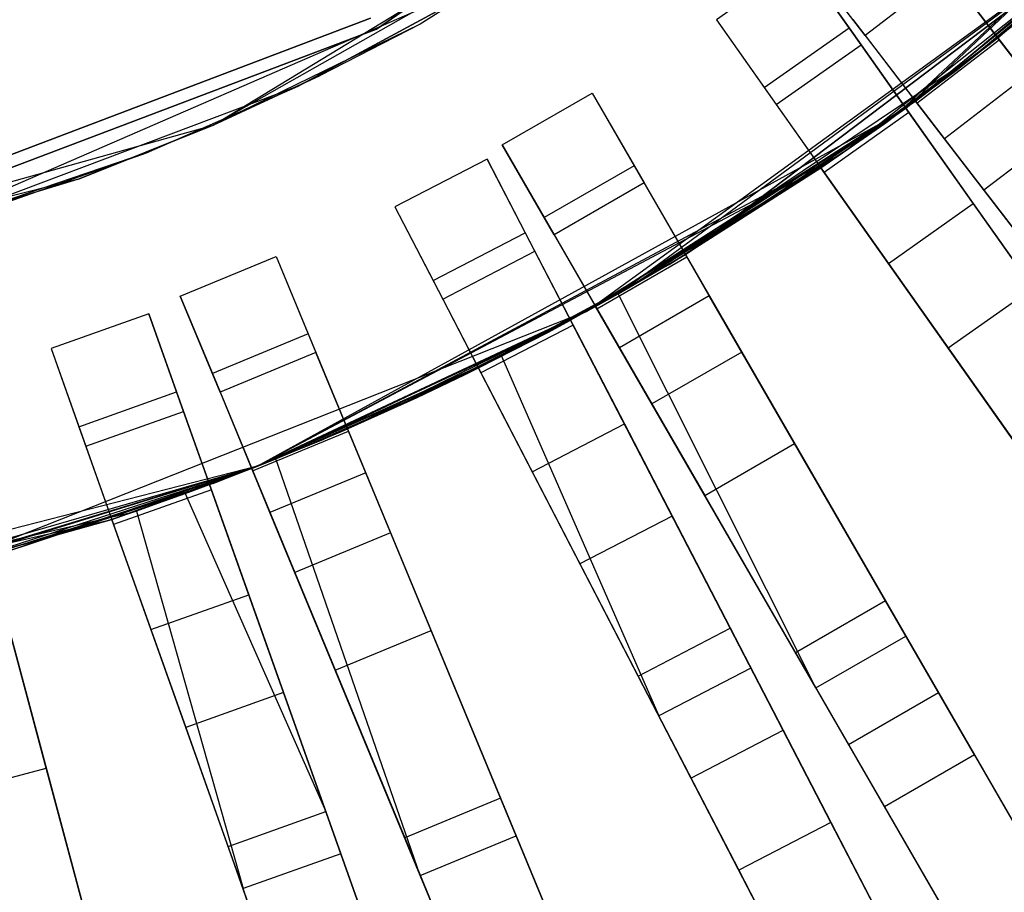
# Model space of a CAD drawing. Extents: x 0.2 to 26, y -12.8 to 12.8.
# Tile 31 of 97: x 15.1 to 17.5, y -7.5 to -5.4. Entities that reach past the tile are written whole.
import ezdxf

# ---------------------------------------------------------------- set-up
doc = ezdxf.new("R2010")
doc.units = 0
doc.header["$LTSCALE"] = 2.54
doc.layers.get('0').update_dxf_attribs({"color": 13, "linetype": 'CONTINUOUS'})

# ---------------------------------------------------------------- blocks, each defined once
blk = doc.blocks.new('PUKET-M-11161_B_STL')
at = {"color": 0}
for p, q in [((18.4805, -4.462, 1.6364), (17.2014, -5.6631, 1.6364)), ((18.4805, -4.462, 1.6364), (17.2014, -5.6631, 1.6364)), ((17.2251, -5.6458, 2.6163), (18.4805, -4.462, 1.6364)), ((17.2251, -5.6458, 2.6163), (18.4805, -4.462, 1.6364)), ((15.9502, -5.4557, 44.1003), (17.1727, -4.6119, 44.1003)), ((17.1727, -4.6119, 1.6003), (15.9502, -5.4557, 1.6003)), ((15.9502, -5.4557, 44.1003), (17.1727, -4.6119, 44.1003)), ((17.1727, -4.6119, 1.6003), (15.9502, -5.4557, 1.6003)), ((15.557, -5.6867, 1.6364), (16.9996, -4.8094, 1.6364)), ((15.557, -5.6867, 1.6364), (16.9996, -4.8094, 1.6364)), ((16.6937, -5.0429, 3.3364), (15.557, -5.6867, 1.6364)), ((16.6937, -5.0429, 3.3364), (15.557, -5.6867, 1.6364)), ((16.6937, -5.0429, 3.3364), (16.0554, -5.4432, 3.3364)), ((16.6937, -5.0429, 3.3364), (16.0554, -5.4432, 3.3364)), ((17.8787, -5.1028, 44.1364), (16.4592, -6.1341, 44.1364)), ((17.8787, -5.1028, 44.1364), (16.4592, -6.1341, 44.1364)), ((16.5326, -6.0932, 43.2433), (17.8787, -5.1028, 44.1364)), ((16.5326, -6.0932, 43.2433), (17.8787, -5.1028, 44.1364)), ((17.8787, -5.1028, 44.1364), (16.6946, -5.9987, 42.9711)), ((16.6946, -5.9987, 43.2437), (17.8787, -5.1028, 44.1364)), ((16.6946, -5.9987, 43.2437), (17.8787, -5.1028, 44.1364)), ((17.8787, -5.1028, 44.1364), (16.6946, -5.9987, 42.9711)), ((17.2484, -5.6287, 43.2437), (17.8787, -5.1028, 44.1364)), ((17.2484, -5.6287, 43.2437), (17.8787, -5.1028, 44.1364)), ((17.4467, -5.4765, 43.2437), (17.8787, -5.1028, 44.1364)), ((17.4467, -5.4765, 43.2437), (17.8787, -5.1028, 44.1364)), ((17.4467, -5.4765, 42.9711), (17.8787, -5.1028, 42.4364)), ((17.4467, -5.4765, 42.9711), (17.8787, -5.1028, 42.4364)), ((17.7861, -5.1882, 42.4364), (17.0841, -5.7465, 42.4364)), ((17.7861, -5.1882, 42.4364), (17.0841, -5.7465, 42.4364)), ((17.4467, -5.4765, 42.9711), (17.7861, -5.1882, 42.4364)), ((17.4467, -5.4765, 42.9711), (17.7861, -5.1882, 42.4364)), ((17.2251, -5.6458, 2.6163), (17.7726, -5.2004, 2.6163)), ((17.7726, -5.2004, 2.8857), (17.2251, -5.6458, 2.8857)), ((17.2251, -5.6458, 2.6163), (17.7726, -5.2004, 2.6163)), ((17.7726, -5.2004, 2.8857), (17.2251, -5.6458, 2.8857)), ((17.3463, -5.5549, 3.3364), (17.7726, -5.2004, 2.8857)), ((17.3463, -5.5549, 3.3364), (17.7726, -5.2004, 2.8857)), ((17.1271, -5.4706, 3.3364), (16.9749, -5.2723, 3.3364)), ((17.1271, -5.4706, 3.3364), (16.9749, -5.2723, 3.3364)), ((17.2962, -5.2803, 7.4956), (17.6117, -5.6915, 11.6201)), ((17.2962, -5.2803, 7.4956), (17.6117, -5.6915, 11.6201)), ((16.3083, -5.2974, 44.1364), (14.7596, -5.9701, 44.1364)), ((16.3083, -5.2974, 44.1364), (14.7596, -5.9701, 44.1364)), ((15.7617, -5.5933, 42.4364), (16.3083, -5.2974, 42.4364)), ((16.3083, -5.2974, 44.1364), (15.7617, -5.5933, 42.4364)), ((15.7617, -5.5933, 42.4364), (16.3083, -5.2974, 42.4364)), ((16.3083, -5.2974, 44.1364), (15.7617, -5.5933, 42.4364)), ((16.9732, -5.2888, 42.4364), (16.7689, -5.433, 42.4364)), ((16.9732, -5.2888, 42.4364), (16.7689, -5.433, 42.4364)), ((17.1173, -5.4931, 42.4364), (16.9732, -5.2888, 42.4364)), ((16.9732, -5.2888, 42.4364), (17.0884, -5.4521, 38.3338)), ((16.9732, -5.2888, 42.4364), (17.0884, -5.4521, 38.3338)), ((17.1173, -5.4931, 42.4364), (16.9732, -5.2888, 42.4364)), ((17.3254, -5.3184, 3.3364), (17.1271, -5.4706, 3.3364)), ((17.3254, -5.3184, 3.3364), (17.1271, -5.4706, 3.3364)), ((17.4504, -5.4813, 7.5246), (17.3254, -5.3184, 3.3364)), ((17.4504, -5.4813, 7.5246), (17.3254, -5.3184, 3.3364)), ((15.9363, -5.4291, 44.1003), (14.5542, -5.9533, 44.1003)), ((14.5542, -5.9533, 1.6003), (15.9363, -5.4291, 1.6003)), ((14.5542, -5.9533, 1.6003), (15.9363, -5.4291, 1.6003)), ((15.9363, -5.4291, 44.1003), (14.5542, -5.9533, 44.1003)), ((16.0554, -5.4432, 3.3364), (15.557, -5.6867, 1.6364)), ((16.0554, -5.4432, 3.3364), (15.557, -5.6867, 1.6364)), ((16.0554, -5.4432, 3.3364), (15.8148, -5.5676, 3.3364)), ((16.0554, -5.4432, 3.3364), (15.8148, -5.5676, 3.3364)), ((16.7689, -5.433, 42.4364), (16.9131, -5.6373, 42.4364)), ((16.7689, -5.433, 42.4364), (16.9131, -5.6373, 42.4364)), ((16.7689, -5.433, 42.4364), (16.8842, -5.5963, 38.3338)), ((16.7689, -5.433, 42.4364), (16.8842, -5.5963, 38.3338)), ((16.8842, -5.5963, 38.3338), (17.0884, -5.4521, 38.3338)), ((16.8842, -5.5963, 38.3338), (17.0884, -5.4521, 38.3338)), ((17.0884, -5.4521, 38.3338), (17.3875, -5.8758, 34.2389)), ((17.0884, -5.4521, 38.3338), (17.3875, -5.8758, 34.2389)), ((17.0978, -5.4325, 7.4956), (17.4134, -5.8437, 11.6201)), ((17.0978, -5.4325, 7.4956), (17.4134, -5.8437, 11.6201)), ((17.3463, -5.5549, 3.3364), (17.5032, -5.431, 3.3364)), ((17.3463, -5.5549, 3.3364), (17.5032, -5.431, 3.3364)), ((14.5614, -5.9824, 44.1003), (15.9502, -5.4557, 44.1003)), ((15.9502, -5.4557, 1.6003), (14.5614, -5.9824, 1.6003)), ((14.5614, -5.9824, 44.1003), (15.9502, -5.4557, 44.1003)), ((15.9502, -5.4557, 1.6003), (14.5614, -5.9824, 1.6003)), ((15.9502, -5.4557, 44.1003), (15.9502, -5.4557, 1.6003)), ((15.9502, -5.4557, 44.1003), (15.9502, -5.4557, 1.6003)), ((17.4467, -5.4765, 42.9711), (17.0841, -5.7465, 42.4364)), ((17.4467, -5.4765, 42.9711), (17.0841, -5.7465, 42.4364)), ((17.1271, -5.4706, 3.3364), (17.2521, -5.6335, 7.5246)), ((17.1271, -5.4706, 3.3364), (17.2521, -5.6335, 7.5246)), ((17.2484, -5.6287, 43.2437), (17.4467, -5.4765, 43.2437)), ((17.2484, -5.6287, 43.2437), (17.4467, -5.4765, 43.2437)), ((17.4467, -5.4765, 42.9711), (17.3976, -5.5152, 42.9708)), ((17.4467, -5.4765, 42.9711), (17.3976, -5.5152, 42.9708)), ((17.4467, -5.4765, 43.2437), (17.4467, -5.4765, 42.9711)), ((17.5165, -5.5674, 42.9191), (17.4467, -5.4765, 42.9711)), ((17.4467, -5.4765, 43.2437), (17.4467, -5.4765, 42.9711)), ((17.4467, -5.4765, 43.2437), (18.0927, -6.3184, 42.6925)), ((17.5165, -5.5674, 42.9191), (17.4467, -5.4765, 42.9711)), ((17.4467, -5.4765, 43.2437), (18.0927, -6.3184, 42.6925)), ((16.9131, -5.6373, 42.4364), (17.1173, -5.4931, 42.4364)), ((16.9131, -5.6373, 42.4364), (17.1173, -5.4931, 42.4364)), ((17.2326, -5.6564, 38.3441), (17.1173, -5.4931, 42.4364)), ((17.2326, -5.6564, 38.3441), (17.1173, -5.4931, 42.4364)), ((17.2521, -5.6335, 7.5246), (17.4504, -5.4813, 7.5246)), ((17.2521, -5.6335, 7.5246), (17.4504, -5.4813, 7.5246)), ((17.7667, -5.8935, 11.6287), (17.4504, -5.4813, 7.5246)), ((17.7667, -5.8935, 11.6287), (17.4504, -5.4813, 7.5246)), ((17.3976, -5.5152, 42.9708), (16.5582, -6.0786, 42.4364)), ((17.3976, -5.5152, 42.9708), (16.5582, -6.0786, 42.4364)), ((17.3976, -5.5152, 42.9708), (17.0841, -5.7465, 42.4364)), ((17.3976, -5.5152, 42.9708), (17.0841, -5.7465, 42.4364)), ((17.3976, -5.5152, 42.9708), (17.2484, -5.6287, 42.9711)), ((17.3976, -5.5152, 42.9708), (17.2484, -5.6287, 42.9711)), ((15.8148, -5.5676, 3.3364), (15.557, -5.6867, 3.3364)), ((15.557, -5.6867, 1.6364), (15.8148, -5.5676, 3.3364)), ((15.8148, -5.5676, 3.3364), (15.557, -5.6867, 3.3364)), ((15.557, -5.6867, 1.6364), (15.8148, -5.5676, 3.3364)), ((17.2014, -5.6631, 3.3364), (17.3463, -5.5549, 3.3364)), ((17.3463, -5.5549, 3.3364), (17.2014, -5.6631, 2.8859)), ((17.3463, -5.5549, 3.3364), (17.2014, -5.6631, 2.8859)), ((17.2014, -5.6631, 3.3364), (17.3463, -5.5549, 3.3364)), ((17.3463, -5.5549, 3.3364), (17.2251, -5.6458, 2.8857)), ((17.3463, -5.5549, 3.3364), (17.2251, -5.6458, 2.8857)), ((17.5165, -5.5674, 42.9191), (17.3181, -5.7196, 42.9191)), ((17.5165, -5.5674, 42.9191), (17.3181, -5.7196, 42.9191)), ((15.7617, -5.5933, 42.4364), (14.7596, -5.9701, 44.1364)), ((15.7617, -5.5933, 42.4364), (14.7596, -5.9701, 44.1364)), ((15.3965, -5.7537, 42.4364), (15.7617, -5.5933, 42.4364)), ((15.3965, -5.7537, 42.4364), (15.7617, -5.5933, 42.4364)), ((16.8842, -5.5963, 38.3338), (17.1832, -6.0199, 34.2389)), ((16.8842, -5.5963, 38.3338), (17.1832, -6.0199, 34.2389)), ((16.2534, -5.7346, 3.3364), (16.4699, -5.6096, 3.3364)), ((16.2534, -5.7346, 3.3364), (16.4699, -5.6096, 3.3364)), ((16.4699, -5.6096, 3.3364), (16.5949, -5.8261, 3.3364)), ((16.4699, -5.6096, 3.3364), (16.5949, -5.8261, 3.3364)), ((16.4699, -5.6096, 3.3364), (16.5709, -5.7846, 7.4956)), ((16.4699, -5.6096, 3.3364), (16.5709, -5.7846, 7.4956)), ((17.2484, -5.6287, 43.2437), (16.4592, -6.1341, 42.4364)), ((17.2484, -5.6287, 43.2437), (16.4592, -6.1341, 42.4364)), ((17.2484, -5.6287, 42.9711), (16.4752, -6.1253, 42.4364)), ((17.2484, -5.6287, 42.9711), (16.4752, -6.1253, 42.4364)), ((17.2484, -5.6287, 43.2437), (16.4752, -6.1253, 42.4364)), ((17.2484, -5.6287, 43.2437), (16.4752, -6.1253, 42.4364)), ((17.2484, -5.6287, 42.9711), (16.5582, -6.0786, 42.4364)), ((17.2484, -5.6287, 42.9711), (16.5582, -6.0786, 42.4364)), ((16.6946, -5.9987, 42.9711), (17.2484, -5.6287, 43.2437)), ((16.6946, -5.9987, 42.9711), (17.2484, -5.6287, 43.2437)), ((16.9131, -5.6373, 42.4364), (17.0284, -5.8006, 38.3441)), ((16.9131, -5.6373, 42.4364), (17.0284, -5.8006, 38.3441)), ((17.2484, -5.6287, 42.9711), (17.2484, -5.6287, 43.2437)), ((17.3181, -5.7196, 42.9191), (17.2484, -5.6287, 42.9711)), ((17.8944, -6.4706, 42.6925), (17.2484, -5.6287, 43.2437)), ((17.2484, -5.6287, 42.9711), (17.2484, -5.6287, 43.2437)), ((17.3181, -5.7196, 42.9191), (17.2484, -5.6287, 42.9711)), ((17.8944, -6.4706, 42.6925), (17.2484, -5.6287, 43.2437)), ((17.2521, -5.6335, 7.5246), (17.5683, -6.0457, 11.6287)), ((17.2521, -5.6335, 7.5246), (17.5683, -6.0457, 11.6287)), ((17.2014, -5.6631, 1.6364), (15.6638, -6.5084, 1.6364)), ((17.2014, -5.6631, 1.6364), (15.6638, -6.5084, 1.6364)), ((16.655, -6.0224, 3.3364), (17.2014, -5.6631, 3.3364)), ((16.655, -6.0224, 3.3364), (17.2014, -5.6631, 3.3364)), ((17.0209, -5.79, 2.8857), (17.2014, -5.6631, 3.3364)), ((17.0209, -5.79, 2.8857), (17.2014, -5.6631, 3.3364)), ((17.2326, -5.6564, 38.3441), (17.0284, -5.8006, 38.3441)), ((17.2326, -5.6564, 38.3441), (17.0284, -5.8006, 38.3441)), ((17.2014, -5.6631, 1.6364), (17.0724, -5.7546, 2.6166)), ((17.2014, -5.6631, 1.6364), (17.0724, -5.7546, 2.6166)), ((17.2014, -5.6631, 2.6165), (17.0724, -5.7546, 2.6166)), ((17.2014, -5.6631, 2.6165), (17.0724, -5.7546, 2.6166)), ((17.2014, -5.6631, 3.3364), (17.1745, -5.6825, 2.8861)), ((17.1745, -5.6825, 2.8861), (17.2014, -5.6631, 2.8859)), ((17.2014, -5.6631, 3.3364), (17.1745, -5.6825, 2.8861)), ((17.1745, -5.6825, 2.8861), (17.2014, -5.6631, 2.8859)), ((17.2251, -5.6458, 2.6163), (17.2014, -5.6631, 1.6364)), ((17.2251, -5.6458, 2.6163), (17.2014, -5.6631, 1.6364)), ((17.2251, -5.6458, 2.6163), (17.2014, -5.6631, 2.6165)), ((17.2014, -5.6631, 2.8859), (17.2251, -5.6458, 2.8857)), ((17.2251, -5.6458, 2.6163), (17.2014, -5.6631, 2.6165)), ((17.2014, -5.6631, 2.8859), (17.2251, -5.6458, 2.8857)), ((17.2014, -5.6631, 1.6364), (17.2014, -5.6631, 2.6165)), ((17.2014, -5.6631, 1.6364), (17.2014, -5.6631, 2.6165)), ((17.2014, -5.6631, 3.3364), (17.2014, -5.6631, 2.8859)), ((17.2014, -5.6631, 3.3364), (17.2014, -5.6631, 2.8859)), ((17.2251, -5.6458, 2.8857), (17.2251, -5.6458, 2.6163)), ((17.2251, -5.6458, 2.6163), (17.7694, -6.4169, 3.0687)), ((17.7072, -6.3287, 3.2954), (17.2251, -5.6458, 2.8857)), ((17.2251, -5.6458, 2.6163), (17.7694, -6.4169, 3.0687)), ((17.2251, -5.6458, 2.8857), (17.2251, -5.6458, 2.6163)), ((17.7072, -6.3287, 3.2954), (17.2251, -5.6458, 2.8857)), ((17.5317, -6.0801, 34.2595), (17.2326, -5.6564, 38.3441)), ((17.5317, -6.0801, 34.2595), (17.2326, -5.6564, 38.3441)), ((13.9311, -6.1423, 1.6364), (15.557, -5.6867, 1.6364)), ((13.9311, -6.1423, 1.6364), (15.557, -5.6867, 1.6364)), ((15.557, -5.6867, 3.3364), (15.2329, -5.8168, 3.3364)), ((15.2329, -5.8168, 3.3364), (15.557, -5.6867, 1.6364)), ((15.2329, -5.8168, 3.3364), (15.557, -5.6867, 1.6364)), ((15.557, -5.6867, 3.3364), (15.2329, -5.8168, 3.3364)), ((15.557, -5.6867, 3.3364), (15.557, -5.6867, 1.6364)), ((15.557, -5.6867, 3.3364), (15.557, -5.6867, 1.6364)), ((17.0209, -5.79, 2.8857), (17.1745, -5.6825, 2.8861)), ((17.0209, -5.79, 2.8857), (17.1745, -5.6825, 2.8861)), ((17.6117, -5.6915, 11.6201), (17.4134, -5.8437, 11.6201)), ((17.6117, -5.6915, 11.6201), (17.4134, -5.8437, 11.6201)), ((16.3784, -5.9511, 3.3364), (16.2534, -5.7346, 3.3364)), ((16.2534, -5.7346, 3.3364), (16.3544, -5.9096, 7.4956)), ((16.2534, -5.7346, 3.3364), (16.3544, -5.9096, 7.4956)), ((16.3784, -5.9511, 3.3364), (16.2534, -5.7346, 3.3364)), ((18.0956, -6.7328, 42.1723), (17.3181, -5.7196, 42.9191)), ((18.0956, -6.7328, 42.1723), (17.3181, -5.7196, 42.9191)), ((15.3965, -5.7537, 42.4364), (14.7596, -5.9701, 44.1364)), ((15.3965, -5.7537, 42.4364), (14.7596, -5.9701, 44.1364)), ((14.8876, -5.9328, 42.4364), (15.3965, -5.7537, 42.4364)), ((14.8876, -5.9328, 42.4364), (15.3965, -5.7537, 42.4364)), ((15.6638, -6.5084, 1.6364), (17.0724, -5.7546, 2.6166)), ((15.6638, -6.5084, 1.6364), (17.0724, -5.7546, 2.6166)), ((17.0841, -5.7465, 42.4364), (16.5582, -6.0786, 42.4364)), ((17.0841, -5.7465, 42.4364), (16.5582, -6.0786, 42.4364)), ((17.0724, -5.7546, 2.6166), (17.0209, -5.79, 2.6163)), ((17.0724, -5.7546, 2.6166), (17.0209, -5.79, 2.6163)), ((16.2168, -5.7688, 42.4364), (15.9948, -5.8838, 42.4364)), ((16.2168, -5.7688, 42.4364), (15.9948, -5.8838, 42.4364)), ((16.3318, -5.9907, 42.4364), (16.2168, -5.7688, 42.4364)), ((16.2168, -5.7688, 42.4364), (16.3088, -5.9462, 38.3338)), ((16.2168, -5.7688, 42.4364), (16.3088, -5.9462, 38.3338)), ((16.3318, -5.9907, 42.4364), (16.2168, -5.7688, 42.4364)), ((16.5709, -5.7846, 7.4956), (16.3544, -5.9096, 7.4956)), ((16.5709, -5.7846, 7.4956), (16.3544, -5.9096, 7.4956)), ((16.5709, -5.7846, 7.4956), (16.8301, -6.2335, 11.6201)), ((16.5709, -5.7846, 7.4956), (16.8301, -6.2335, 11.6201)), ((17.0209, -5.79, 2.6163), (15.6638, -6.5084, 1.6364)), ((17.0209, -5.79, 2.6163), (15.6638, -6.5084, 1.6364)), ((17.0209, -5.79, 2.6163), (16.4178, -6.1567, 2.6163)), ((17.0209, -5.79, 2.6163), (16.4178, -6.1567, 2.6163)), ((17.0209, -5.79, 2.6163), (16.4178, -6.1567, 2.8857)), ((17.0209, -5.79, 2.6163), (16.4178, -6.1567, 2.8857)), ((17.0209, -5.79, 2.8857), (16.655, -6.0224, 3.3364)), ((16.655, -6.0224, 3.3364), (17.0209, -5.79, 2.6163)), ((17.0209, -5.79, 2.8857), (16.655, -6.0224, 3.3364)), ((16.655, -6.0224, 3.3364), (17.0209, -5.79, 2.6163)), ((17.0209, -5.79, 2.6163), (17.0209, -5.79, 2.8857)), ((17.5652, -6.5611, 3.0687), (17.0209, -5.79, 2.6163)), ((17.5029, -6.4729, 3.2954), (17.0209, -5.79, 2.8857)), ((17.0209, -5.79, 2.6163), (17.0209, -5.79, 2.8857)), ((17.5652, -6.5611, 3.0687), (17.0209, -5.79, 2.6163)), ((17.5029, -6.4729, 3.2954), (17.0209, -5.79, 2.8857)), ((17.0284, -5.8006, 38.3441), (17.3275, -6.2243, 34.2595)), ((17.0284, -5.8006, 38.3441), (17.3275, -6.2243, 34.2595)), ((15.2329, -5.8168, 3.3364), (13.9311, -6.1423, 1.6364)), ((15.2329, -5.8168, 3.3364), (13.9311, -6.1423, 1.6364)), ((15.2329, -5.8168, 3.3364), (14.5347, -6.0286, 3.3364)), ((15.2329, -5.8168, 3.3364), (14.5347, -6.0286, 3.3364)), ((16.5949, -5.8261, 3.3364), (16.3784, -5.9511, 3.3364)), ((16.5949, -5.8261, 3.3364), (16.3784, -5.9511, 3.3364)), ((16.6976, -6.004, 7.5246), (16.5949, -5.8261, 3.3364)), ((16.6976, -6.004, 7.5246), (16.5949, -5.8261, 3.3364)), ((17.4134, -5.8437, 11.6201), (17.8347, -6.3928, 15.0929)), ((17.4134, -5.8437, 11.6201), (17.8347, -6.3928, 15.0929)), ((17.1832, -6.0199, 34.2389), (17.3875, -5.8758, 34.2389)), ((17.1832, -6.0199, 34.2389), (17.3875, -5.8758, 34.2389)), ((17.3875, -5.8758, 34.2389), (17.8668, -6.5548, 30.2316)), ((17.3875, -5.8758, 34.2389), (17.8668, -6.5548, 30.2316)), ((15.9948, -5.8838, 42.4364), (16.1099, -6.1058, 42.4364)), ((15.9948, -5.8838, 42.4364), (16.1099, -6.1058, 42.4364)), ((15.9948, -5.8838, 42.4364), (16.0868, -6.0612, 38.3338)), ((15.9948, -5.8838, 42.4364), (16.0868, -6.0612, 38.3338)), ((16.3544, -5.9096, 7.4956), (16.6136, -6.3585, 11.6201)), ((16.3544, -5.9096, 7.4956), (16.6136, -6.3585, 11.6201)), ((16.0868, -6.0612, 38.3338), (16.3088, -5.9462, 38.3338)), ((16.0868, -6.0612, 38.3338), (16.3088, -5.9462, 38.3338)), ((16.3088, -5.9462, 38.3338), (16.5473, -6.4066, 34.2389)), ((16.3088, -5.9462, 38.3338), (16.5473, -6.4066, 34.2389)), ((16.3784, -5.9511, 3.3364), (16.4811, -6.129, 7.5246)), ((16.3784, -5.9511, 3.3364), (16.4811, -6.129, 7.5246)), ((16.1099, -6.1058, 42.4364), (16.3318, -5.9907, 42.4364)), ((16.1099, -6.1058, 42.4364), (16.3318, -5.9907, 42.4364)), ((16.4238, -6.1683, 38.3441), (16.3318, -5.9907, 42.4364)), ((16.4238, -6.1683, 38.3441), (16.3318, -5.9907, 42.4364)), ((16.6946, -5.9987, 42.9711), (16.4592, -6.1341, 42.4364)), ((16.6946, -5.9987, 42.9711), (16.4592, -6.1341, 42.4364)), ((16.5326, -6.0932, 43.2433), (16.6946, -5.9987, 43.2437)), ((16.5326, -6.0932, 43.2433), (16.6946, -5.9987, 43.2437)), ((16.6946, -5.9987, 42.9711), (16.6409, -6.0307, 42.9708)), ((16.6946, -5.9987, 42.9711), (16.6409, -6.0307, 42.9708)), ((16.6946, -5.9987, 43.2437), (16.6946, -5.9987, 42.9711)), ((16.7519, -6.0979, 42.9191), (16.6946, -5.9987, 42.9711)), ((16.6946, -5.9987, 43.2437), (16.6946, -5.9987, 42.9711)), ((16.6946, -5.9987, 43.2437), (17.2252, -6.9177, 42.6925)), ((16.7519, -6.0979, 42.9191), (16.6946, -5.9987, 42.9711)), ((16.6946, -5.9987, 43.2437), (17.2252, -6.9177, 42.6925)), ((15.4778, -6.0989, 3.3364), (15.7088, -6.0032, 3.3364)), ((15.4778, -6.0989, 3.3364), (15.7088, -6.0032, 3.3364)), ((15.7088, -6.0032, 3.3364), (15.8045, -6.2342, 3.3364)), ((15.7088, -6.0032, 3.3364), (15.8045, -6.2342, 3.3364)), ((15.7088, -6.0032, 3.3364), (15.7861, -6.1898, 7.4956)), ((15.7088, -6.0032, 3.3364), (15.7861, -6.1898, 7.4956)), ((16.162, -6.2884, 3.3364), (16.655, -6.0224, 3.3364)), ((16.162, -6.2884, 3.3364), (16.655, -6.0224, 3.3364)), ((16.655, -6.0224, 3.3364), (16.3627, -6.1862, 2.8861)), ((16.655, -6.0224, 3.3364), (16.3627, -6.1862, 2.8861)), ((16.655, -6.0224, 3.3364), (16.4178, -6.1567, 2.8857)), ((16.655, -6.0224, 3.3364), (16.4178, -6.1567, 2.8857)), ((16.4811, -6.129, 7.5246), (16.6976, -6.004, 7.5246)), ((16.4811, -6.129, 7.5246), (16.6976, -6.004, 7.5246)), ((16.9574, -6.4539, 11.6287), (16.6976, -6.004, 7.5246)), ((16.9574, -6.4539, 11.6287), (16.6976, -6.004, 7.5246)), ((17.1832, -6.0199, 34.2389), (17.6626, -6.699, 30.2316)), ((17.1832, -6.0199, 34.2389), (17.6626, -6.699, 30.2316)), ((16.6409, -6.0307, 42.9708), (16.4592, -6.1341, 42.4364)), ((16.6409, -6.0307, 42.9708), (16.4592, -6.1341, 42.4364)), ((16.6409, -6.0307, 42.9708), (16.4781, -6.1237, 42.9711)), ((16.6409, -6.0307, 42.9708), (16.4781, -6.1237, 42.9711)), ((16.0868, -6.0612, 38.3338), (16.3254, -6.5217, 34.2389)), ((16.0868, -6.0612, 38.3338), (16.3254, -6.5217, 34.2389)), ((16.5326, -6.0932, 43.2433), (16.4592, -6.1341, 44.1364)), ((16.5326, -6.0932, 43.2433), (16.4592, -6.1341, 44.1364)), ((16.5582, -6.0786, 42.4364), (16.4752, -6.1253, 42.4364)), ((16.5582, -6.0786, 42.4364), (16.4752, -6.1253, 42.4364)), ((16.4781, -6.1237, 43.2437), (16.5326, -6.0932, 43.2433)), ((16.4781, -6.1237, 43.2437), (16.5326, -6.0932, 43.2433)), ((17.0087, -7.0427, 42.6925), (16.5326, -6.0932, 43.2433)), ((17.0087, -7.0427, 42.6925), (16.5326, -6.0932, 43.2433)), ((17.5317, -6.0801, 34.2595), (17.3275, -6.2243, 34.2595)), ((17.5317, -6.0801, 34.2595), (17.3275, -6.2243, 34.2595)), ((15.5735, -6.3299, 3.3364), (15.4778, -6.0989, 3.3364)), ((15.4778, -6.0989, 3.3364), (15.5551, -6.2855, 7.4956)), ((15.4778, -6.0989, 3.3364), (15.5551, -6.2855, 7.4956)), ((15.5735, -6.3299, 3.3364), (15.4778, -6.0989, 3.3364)), ((16.1099, -6.1058, 42.4364), (16.2018, -6.2833, 38.3441)), ((16.1099, -6.1058, 42.4364), (16.2018, -6.2833, 38.3441)), ((16.7519, -6.0979, 42.9191), (16.5354, -6.2229, 42.9191)), ((16.7519, -6.0979, 42.9191), (16.5354, -6.2229, 42.9191)), ((17.3905, -7.204, 42.1723), (16.7519, -6.0979, 42.9191)), ((17.3905, -7.204, 42.1723), (16.7519, -6.0979, 42.9191)), ((16.4592, -6.1341, 44.1364), (14.8277, -6.7801, 44.1364)), ((16.4592, -6.1341, 44.1364), (14.8277, -6.7801, 44.1364)), ((15.4021, -6.1412, 42.4364), (15.1666, -6.225, 42.4364)), ((15.4021, -6.1412, 42.4364), (15.1666, -6.225, 42.4364)), ((15.4859, -6.3768, 42.4364), (15.4021, -6.1412, 42.4364)), ((15.4021, -6.1412, 42.4364), (15.4691, -6.3295, 38.3338)), ((15.4021, -6.1412, 42.4364), (15.4691, -6.3295, 38.3338)), ((15.4859, -6.3768, 42.4364), (15.4021, -6.1412, 42.4364)), ((15.6498, -6.514, 43.2437), (16.4592, -6.1341, 44.1364)), ((15.6498, -6.514, 43.2437), (16.4592, -6.1341, 44.1364)), ((16.4592, -6.1341, 44.1364), (15.7078, -6.4908, 43.2433)), ((16.4592, -6.1341, 44.1364), (15.7078, -6.4908, 43.2433)), ((16.4592, -6.1341, 42.4364), (15.8807, -6.4183, 42.9711)), ((16.4592, -6.1341, 42.4364), (15.8807, -6.4183, 42.9711)), ((16.4592, -6.1341, 44.1364), (15.8807, -6.4183, 43.2437)), ((16.4592, -6.1341, 44.1364), (15.8807, -6.4183, 43.2437)), ((16.4592, -6.1341, 42.4364), (16.0567, -6.3388, 42.4364)), ((16.4592, -6.1341, 42.4364), (16.0567, -6.3388, 42.4364)), ((16.4781, -6.1237, 42.9711), (16.4592, -6.1341, 42.4364)), ((16.4781, -6.1237, 43.2437), (16.4592, -6.1341, 44.1364)), ((16.4781, -6.1237, 42.9711), (16.4592, -6.1341, 42.4364)), ((16.4781, -6.1237, 43.2437), (16.4592, -6.1341, 44.1364)), ((16.4752, -6.1253, 42.4364), (16.4592, -6.1341, 42.4364)), ((16.4752, -6.1253, 42.4364), (16.4592, -6.1341, 42.4364)), ((16.4592, -6.1341, 42.4364), (16.4592, -6.1341, 44.1364)), ((16.4592, -6.1341, 42.4364), (16.4592, -6.1341, 44.1364)), ((16.4781, -6.1237, 42.9711), (16.4781, -6.1237, 43.2437)), ((16.5354, -6.2229, 42.9191), (16.4781, -6.1237, 42.9711)), ((17.0087, -7.0427, 42.6925), (16.4781, -6.1237, 43.2437)), ((16.4781, -6.1237, 42.9711), (16.4781, -6.1237, 43.2437)), ((16.5354, -6.2229, 42.9191), (16.4781, -6.1237, 42.9711)), ((17.0087, -7.0427, 42.6925), (16.4781, -6.1237, 43.2437)), ((16.4811, -6.129, 7.5246), (16.7409, -6.5789, 11.6287)), ((16.4811, -6.129, 7.5246), (16.7409, -6.5789, 11.6287)), ((15.6638, -6.5084, 1.6364), (16.4178, -6.1567, 2.6163)), ((15.6638, -6.5084, 1.6364), (16.4178, -6.1567, 2.6163)), ((16.4178, -6.1567, 2.6163), (16.2517, -6.2437, 2.6166)), ((16.4178, -6.1567, 2.6163), (16.2517, -6.2437, 2.6166)), ((16.3627, -6.1862, 2.8861), (16.4178, -6.1567, 2.8857)), ((16.3627, -6.1862, 2.8861), (16.4178, -6.1567, 2.8857)), ((16.4178, -6.1567, 2.8857), (16.4178, -6.1567, 2.6163)), ((16.4178, -6.1567, 2.6163), (16.8521, -6.9948, 3.0687)), ((16.8024, -6.8989, 3.2954), (16.4178, -6.1567, 2.8857)), ((16.4178, -6.1567, 2.6163), (16.8521, -6.9948, 3.0687)), ((16.4178, -6.1567, 2.8857), (16.4178, -6.1567, 2.6163)), ((16.8024, -6.8989, 3.2954), (16.4178, -6.1567, 2.8857)), ((16.3627, -6.1862, 2.8861), (16.0482, -6.3427, 3.3364)), ((16.3627, -6.1862, 2.8861), (16.0482, -6.3427, 3.3364)), ((16.162, -6.2884, 3.3364), (16.3627, -6.1862, 2.8861)), ((16.162, -6.2884, 3.3364), (16.3627, -6.1862, 2.8861)), ((16.1958, -6.2717, 2.8857), (16.3627, -6.1862, 2.8861)), ((16.1958, -6.2717, 2.8857), (16.3627, -6.1862, 2.8861)), ((16.4238, -6.1683, 38.3441), (16.2018, -6.2833, 38.3441)), ((16.4238, -6.1683, 38.3441), (16.2018, -6.2833, 38.3441)), ((16.6624, -6.6287, 34.2595), (16.4238, -6.1683, 38.3441)), ((16.6624, -6.6287, 34.2595), (16.4238, -6.1683, 38.3441)), ((15.7861, -6.1898, 7.4956), (15.5551, -6.2855, 7.4956)), ((15.7861, -6.1898, 7.4956), (15.5551, -6.2855, 7.4956)), ((15.7861, -6.1898, 7.4956), (15.9845, -6.6687, 11.6201)), ((15.7861, -6.1898, 7.4956), (15.9845, -6.6687, 11.6201)), ((15.1666, -6.225, 42.4364), (15.2503, -6.4605, 42.4364)), ((15.1666, -6.225, 42.4364), (15.2503, -6.4605, 42.4364)), ((15.1666, -6.225, 42.4364), (15.2335, -6.4133, 38.3338)), ((15.1666, -6.225, 42.4364), (15.2335, -6.4133, 38.3338)), ((15.8045, -6.2342, 3.3364), (15.5735, -6.3299, 3.3364)), ((15.8045, -6.2342, 3.3364), (15.5735, -6.3299, 3.3364)), ((15.8831, -6.4239, 7.5246), (15.8045, -6.2342, 3.3364)), ((15.8831, -6.4239, 7.5246), (15.8045, -6.2342, 3.3364)), ((17.174, -7.329, 42.1723), (16.5354, -6.2229, 42.9191)), ((17.174, -7.329, 42.1723), (16.5354, -6.2229, 42.9191)), ((16.8301, -6.2335, 11.6201), (16.6136, -6.3585, 11.6201)), ((16.8301, -6.2335, 11.6201), (16.6136, -6.3585, 11.6201)), ((16.8301, -6.2335, 11.6201), (17.1762, -6.8329, 15.0929)), ((16.8301, -6.2335, 11.6201), (17.1762, -6.8329, 15.0929)), ((17.3275, -6.2243, 34.2595), (17.8068, -6.9033, 30.2624)), ((17.3275, -6.2243, 34.2595), (17.8068, -6.9033, 30.2624)), ((15.6638, -6.5084, 1.6364), (16.2517, -6.2437, 2.6166)), ((15.6638, -6.5084, 1.6364), (16.2517, -6.2437, 2.6166)), ((16.2517, -6.2437, 2.6166), (16.1958, -6.2717, 2.6163)), ((16.2517, -6.2437, 2.6166), (16.1958, -6.2717, 2.6163)), ((16.2517, -6.2437, 2.6166), (16.6301, -7.1098, 3.0687)), ((16.2517, -6.2437, 2.6166), (16.6301, -7.1098, 3.0687)), ((16.1958, -6.2717, 2.6163), (15.6638, -6.5084, 1.6364)), ((15.6638, -6.5084, 3.3364), (16.1958, -6.2717, 2.6163)), ((15.6638, -6.5084, 3.3364), (16.1958, -6.2717, 2.6163)), ((16.1958, -6.2717, 2.6163), (15.6638, -6.5084, 1.6364)), ((15.8661, -6.4246, 3.3364), (16.1958, -6.2717, 2.8857)), ((15.8661, -6.4246, 3.3364), (16.1958, -6.2717, 2.8857)), ((15.8661, -6.4246, 3.3364), (16.1958, -6.2717, 2.6163)), ((15.8661, -6.4246, 3.3364), (16.1958, -6.2717, 2.6163)), ((16.0482, -6.3427, 3.3364), (16.1958, -6.2717, 2.8857)), ((16.0482, -6.3427, 3.3364), (16.1958, -6.2717, 2.8857)), ((16.1958, -6.2717, 2.6163), (16.1958, -6.2717, 2.8857)), ((16.6301, -7.1098, 3.0687), (16.1958, -6.2717, 2.6163)), ((16.5804, -7.0139, 3.2954), (16.1958, -6.2717, 2.8857)), ((16.1958, -6.2717, 2.6163), (16.1958, -6.2717, 2.8857)), ((16.6301, -7.1098, 3.0687), (16.1958, -6.2717, 2.6163)), ((16.5804, -7.0139, 3.2954), (16.1958, -6.2717, 2.8857)), ((16.2018, -6.2833, 38.3441), (16.4404, -6.7438, 34.2595)), ((16.2018, -6.2833, 38.3441), (16.4404, -6.7438, 34.2595)), ((15.5551, -6.2855, 7.4956), (15.7535, -6.7644, 11.6201)), ((15.5551, -6.2855, 7.4956), (15.7535, -6.7644, 11.6201)), ((16.0482, -6.3427, 3.3364), (16.162, -6.2884, 3.3364)), ((16.0482, -6.3427, 3.3364), (16.162, -6.2884, 3.3364)), ((15.2335, -6.4133, 38.3338), (15.4691, -6.3295, 38.3338)), ((15.2335, -6.4133, 38.3338), (15.4691, -6.3295, 38.3338)), ((15.4691, -6.3295, 38.3338), (15.6427, -6.8182, 34.2389)), ((15.4691, -6.3295, 38.3338), (15.6427, -6.8182, 34.2389)), ((15.5735, -6.3299, 3.3364), (15.6521, -6.5196, 7.5246)), ((15.5735, -6.3299, 3.3364), (15.6521, -6.5196, 7.5246)), ((16.0567, -6.3388, 42.4364), (15.7604, -6.4693, 42.4364)), ((16.0567, -6.3388, 42.4364), (15.7604, -6.4693, 42.4364)), ((16.0567, -6.3388, 42.4364), (15.8233, -6.443, 42.9708)), ((16.0567, -6.3388, 42.4364), (15.8233, -6.443, 42.9708)), ((15.8661, -6.4246, 3.3364), (16.0482, -6.3427, 3.3364)), ((15.8661, -6.4246, 3.3364), (16.0482, -6.3427, 3.3364)), ((16.0567, -6.3388, 42.4364), (15.8807, -6.4183, 42.9711)), ((16.0567, -6.3388, 42.4364), (15.8807, -6.4183, 42.9711)), ((15.2503, -6.4605, 42.4364), (15.4859, -6.3768, 42.4364)), ((15.2503, -6.4605, 42.4364), (15.4859, -6.3768, 42.4364)), ((15.5528, -6.5652, 38.3441), (15.4859, -6.3768, 42.4364)), ((15.5528, -6.5652, 38.3441), (15.4859, -6.3768, 42.4364)), ((16.6136, -6.3585, 11.6201), (16.9597, -6.9579, 15.0929)), ((16.6136, -6.3585, 11.6201), (16.9597, -6.9579, 15.0929)), ((15.2335, -6.4133, 38.3338), (15.4072, -6.9019, 34.2389)), ((15.2335, -6.4133, 38.3338), (15.4072, -6.9019, 34.2389)), ((15.6521, -6.5196, 7.5246), (15.8831, -6.4239, 7.5246)), ((15.6521, -6.5196, 7.5246), (15.8831, -6.4239, 7.5246)), ((15.6638, -6.5084, 3.3364), (15.8661, -6.4246, 3.3364)), ((15.6638, -6.5084, 3.3364), (15.8661, -6.4246, 3.3364)), ((15.7078, -6.4908, 43.2433), (15.8807, -6.4183, 43.2437)), ((15.7078, -6.4908, 43.2433), (15.8807, -6.4183, 43.2437)), ((15.8807, -6.4183, 42.9711), (15.8233, -6.443, 42.9708)), ((15.8807, -6.4183, 42.9711), (15.8233, -6.443, 42.9708)), ((15.8807, -6.4183, 43.2437), (15.8807, -6.4183, 42.9711)), ((15.9246, -6.5241, 42.9191), (15.8807, -6.4183, 42.9711)), ((15.8807, -6.4183, 43.2437), (15.8807, -6.4183, 42.9711)), ((15.8807, -6.4183, 43.2437), (16.2868, -7.3987, 42.6925)), ((15.9246, -6.5241, 42.9191), (15.8807, -6.4183, 42.9711)), ((15.8807, -6.4183, 43.2437), (16.2868, -7.3987, 42.6925)), ((16.0819, -6.9039, 11.6287), (15.8831, -6.4239, 7.5246)), ((16.0819, -6.9039, 11.6287), (15.8831, -6.4239, 7.5246)), ((16.3254, -6.5217, 34.2389), (16.5473, -6.4066, 34.2389)), ((16.3254, -6.5217, 34.2389), (16.5473, -6.4066, 34.2389)), ((16.5473, -6.4066, 34.2389), (16.9297, -7.1446, 30.2316)), ((16.5473, -6.4066, 34.2389), (16.9297, -7.1446, 30.2316)), ((15.5568, -6.5498, 42.4364), (15.8233, -6.443, 42.9708)), ((15.5568, -6.5498, 42.4364), (15.8233, -6.443, 42.9708)), ((15.8233, -6.443, 42.9708), (15.6498, -6.514, 42.9711)), ((15.8233, -6.443, 42.9708), (15.6498, -6.514, 42.9711)), ((15.7604, -6.4693, 42.4364), (15.8233, -6.443, 42.9708)), ((15.7604, -6.4693, 42.4364), (15.8233, -6.443, 42.9708)), ((15.2503, -6.4605, 42.4364), (15.3173, -6.6489, 38.3441)), ((15.2503, -6.4605, 42.4364), (15.3173, -6.6489, 38.3441)), ((15.7604, -6.4693, 42.4364), (15.5568, -6.5498, 42.4364)), ((15.7604, -6.4693, 42.4364), (15.5568, -6.5498, 42.4364)), ((16.7409, -6.5789, 11.6287), (16.9574, -6.4539, 11.6287)), ((16.7409, -6.5789, 11.6287), (16.9574, -6.4539, 11.6287)), ((17.3038, -7.0538, 15.0852), (16.9574, -6.4539, 11.6287)), ((17.3038, -7.0538, 15.0852), (16.9574, -6.4539, 11.6287)), ((15.6498, -6.514, 43.2437), (15.7078, -6.4908, 43.2433)), ((15.6498, -6.514, 43.2437), (15.7078, -6.4908, 43.2433)), ((16.0559, -7.4944, 42.6925), (15.7078, -6.4908, 43.2433)), ((16.0559, -7.4944, 42.6925), (15.7078, -6.4908, 43.2433)), ((15.6638, -6.5084, 1.6364), (13.9642, -6.9448, 1.6364)), ((15.6638, -6.5084, 1.6364), (13.9642, -6.9448, 1.6364)), ((14.39, -6.8776, 3.3364), (15.6638, -6.5084, 3.3364)), ((14.39, -6.8776, 3.3364), (15.6638, -6.5084, 3.3364)), ((15.6638, -6.5084, 3.3364), (14.5722, -6.8406, 2.8861)), ((15.6638, -6.5084, 3.3364), (14.5722, -6.8406, 2.8861)), ((15.6638, -6.5084, 3.3364), (14.6332, -6.8271, 2.8857)), ((15.6638, -6.5084, 3.3364), (14.6332, -6.8271, 2.8857)), ((15.6498, -6.514, 43.2437), (14.8277, -6.7801, 44.1364)), ((15.6498, -6.514, 43.2437), (14.8277, -6.7801, 44.1364)), ((15.6498, -6.514, 42.9711), (15.0191, -6.7281, 42.9711)), ((15.6498, -6.514, 42.9711), (15.0191, -6.7281, 42.9711)), ((15.6498, -6.514, 43.2437), (15.0191, -6.7281, 43.2437)), ((15.6498, -6.514, 43.2437), (15.0191, -6.7281, 43.2437)), ((15.6638, -6.5084, 3.3364), (15.3129, -6.6366, 2.8857)), ((15.6638, -6.5084, 3.3364), (15.3129, -6.6366, 2.8857)), ((15.6638, -6.5084, 1.6364), (15.3721, -6.6165, 2.6166)), ((15.6638, -6.5084, 1.6364), (15.3721, -6.6165, 2.6166)), ((15.4898, -6.5746, 2.8861), (15.6638, -6.5084, 3.3364)), ((15.4898, -6.5746, 2.8861), (15.6638, -6.5084, 3.3364)), ((15.6638, -6.5084, 1.6364), (15.5485, -6.5529, 2.6163)), ((15.6638, -6.5084, 3.3364), (15.5485, -6.5529, 2.8857)), ((15.6638, -6.5084, 1.6364), (15.5485, -6.5529, 2.6163)), ((15.6638, -6.5084, 3.3364), (15.5485, -6.5529, 2.8857)), ((15.6498, -6.514, 42.9711), (15.5568, -6.5498, 42.4364)), ((15.6498, -6.514, 42.9711), (15.5568, -6.5498, 42.4364)), ((15.6498, -6.514, 42.9711), (15.6498, -6.514, 43.2437)), ((15.6936, -6.6198, 42.9191), (15.6498, -6.514, 42.9711)), ((16.0559, -7.4944, 42.6925), (15.6498, -6.514, 43.2437)), ((15.6498, -6.514, 42.9711), (15.6498, -6.514, 43.2437)), ((15.6936, -6.6198, 42.9191), (15.6498, -6.514, 42.9711)), ((16.0559, -7.4944, 42.6925), (15.6498, -6.514, 43.2437)), ((15.6521, -6.5196, 7.5246), (15.8509, -6.9996, 11.6287)), ((15.6521, -6.5196, 7.5246), (15.8509, -6.9996, 11.6287)), ((15.6638, -6.5084, 3.3364), (15.6638, -6.5084, 1.6364)), ((15.6638, -6.5084, 3.3364), (15.6638, -6.5084, 1.6364)), ((15.9246, -6.5241, 42.9191), (15.6936, -6.6198, 42.9191)), ((15.9246, -6.5241, 42.9191), (15.6936, -6.6198, 42.9191)), ((16.4133, -7.7041, 42.1723), (15.9246, -6.5241, 42.9191)), ((16.4133, -7.7041, 42.1723), (15.9246, -6.5241, 42.9191)), ((16.3254, -6.5217, 34.2389), (16.7078, -7.2597, 30.2316)), ((16.3254, -6.5217, 34.2389), (16.7078, -7.2597, 30.2316)), ((15.5568, -6.5498, 42.4364), (14.8835, -6.7655, 42.4364)), ((15.5568, -6.5498, 42.4364), (14.8835, -6.7655, 42.4364)), ((15.5568, -6.5498, 42.4364), (15.0191, -6.7281, 42.9711)), ((15.5568, -6.5498, 42.4364), (15.0191, -6.7281, 42.9711)), ((15.5528, -6.5652, 38.3441), (15.3173, -6.6489, 38.3441)), ((15.5528, -6.5652, 38.3441), (15.3173, -6.6489, 38.3441)), ((15.5485, -6.5529, 2.6163), (15.3721, -6.6165, 2.6166)), ((15.5485, -6.5529, 2.6163), (15.3721, -6.6165, 2.6166)), ((15.4898, -6.5746, 2.8861), (15.5485, -6.5529, 2.8857)), ((15.4898, -6.5746, 2.8861), (15.5485, -6.5529, 2.8857)), ((15.5485, -6.5529, 2.8857), (15.5485, -6.5529, 2.6163)), ((15.5485, -6.5529, 2.6163), (15.8645, -7.4423, 3.0687)), ((15.8284, -7.3405, 3.2954), (15.5485, -6.5529, 2.8857)), ((15.5485, -6.5529, 2.6163), (15.8645, -7.4423, 3.0687)), ((15.5485, -6.5529, 2.8857), (15.5485, -6.5529, 2.6163)), ((15.8284, -7.3405, 3.2954), (15.5485, -6.5529, 2.8857)), ((15.7265, -7.0539, 34.2595), (15.5528, -6.5652, 38.3441)), ((15.7265, -7.0539, 34.2595), (15.5528, -6.5652, 38.3441)), ((15.3129, -6.6366, 2.8857), (15.4898, -6.5746, 2.8861)), ((15.3129, -6.6366, 2.8857), (15.4898, -6.5746, 2.8861)), ((15.4898, -6.5746, 2.8861), (15.8284, -7.3405, 3.2954)), ((15.4898, -6.5746, 2.8861), (15.8284, -7.3405, 3.2954)), ((16.7409, -6.5789, 11.6287), (17.0872, -7.1788, 15.0852)), ((16.7409, -6.5789, 11.6287), (17.0872, -7.1788, 15.0852)), ((13.9642, -6.9448, 1.6364), (15.3721, -6.6165, 2.6166)), ((13.9642, -6.9448, 1.6364), (15.3721, -6.6165, 2.6166)), ((13.9642, -6.9448, 1.6364), (15.3129, -6.6366, 2.6163)), ((13.9642, -6.9448, 1.6364), (15.3129, -6.6366, 2.6163)), ((14.6332, -6.8271, 2.6163), (15.3129, -6.6366, 2.6163)), ((15.3129, -6.6366, 2.8857), (14.6332, -6.8271, 2.8857)), ((14.6332, -6.8271, 2.6163), (15.3129, -6.6366, 2.6163)), ((15.3129, -6.6366, 2.8857), (14.6332, -6.8271, 2.8857)), ((15.3721, -6.6165, 2.6166), (15.3129, -6.6366, 2.6163)), ((15.3721, -6.6165, 2.6166), (15.3129, -6.6366, 2.6163)), ((15.3129, -6.6366, 2.6163), (15.3129, -6.6366, 2.8857)), ((15.629, -7.526, 3.0687), (15.3129, -6.6366, 2.6163)), ((15.5928, -7.4243, 3.2954), (15.3129, -6.6366, 2.8857)), ((15.3129, -6.6366, 2.6163), (15.3129, -6.6366, 2.8857)), ((15.629, -7.526, 3.0687), (15.3129, -6.6366, 2.6163)), ((15.5928, -7.4243, 3.2954), (15.3129, -6.6366, 2.8857)), ((15.3721, -6.6165, 2.6166), (15.629, -7.526, 3.0687)), ((15.3721, -6.6165, 2.6166), (15.629, -7.526, 3.0687)), ((16.1824, -7.7998, 42.1723), (15.6936, -6.6198, 42.9191)), ((16.1824, -7.7998, 42.1723), (15.6936, -6.6198, 42.9191)), ((16.6624, -6.6287, 34.2595), (16.4404, -6.7438, 34.2595)), ((16.6624, -6.6287, 34.2595), (16.4404, -6.7438, 34.2595)), ((17.0448, -7.3667, 30.2624), (16.6624, -6.6287, 34.2595)), ((17.0448, -7.3667, 30.2624), (16.6624, -6.6287, 34.2595)), ((15.3173, -6.6489, 38.3441), (15.4909, -7.1376, 34.2595)), ((15.3173, -6.6489, 38.3441), (15.4909, -7.1376, 34.2595)), ((15.9845, -6.6687, 11.6201), (15.7535, -6.7644, 11.6201)), ((15.9845, -6.6687, 11.6201), (15.7535, -6.7644, 11.6201)), ((15.9845, -6.6687, 11.6201), (16.2493, -7.3082, 15.0929)), ((15.9845, -6.6687, 11.6201), (16.2493, -7.3082, 15.0929)), ((15.0191, -6.7281, 43.2437), (15.2937, -7.7531, 42.6925)), ((15.0191, -6.7281, 43.2437), (15.2937, -7.7531, 42.6925)), ((15.1551, -7.2357, 11.6287), (15.0206, -6.7339, 7.5246)), ((15.1551, -7.2357, 11.6287), (15.0206, -6.7339, 7.5246)), ((16.4404, -6.7438, 34.2595), (16.8228, -7.4817, 30.2624)), ((16.4404, -6.7438, 34.2595), (16.8228, -7.4817, 30.2624)), ((15.7535, -6.7644, 11.6201), (16.0184, -7.4038, 15.0929)), ((15.7535, -6.7644, 11.6201), (16.0184, -7.4038, 15.0929)), ((15.4072, -6.9019, 34.2389), (15.6427, -6.8182, 34.2389)), ((15.4072, -6.9019, 34.2389), (15.6427, -6.8182, 34.2389)), ((15.6427, -6.8182, 34.2389), (15.9211, -7.6014, 30.2316)), ((15.6427, -6.8182, 34.2389), (15.9211, -7.6014, 30.2316)), ((15.3793, -8.0724, 42.1723), (15.0487, -6.8387, 42.9191)), ((15.3793, -8.0724, 42.1723), (15.0487, -6.8387, 42.9191)), ((17.1762, -6.8329, 15.0929), (16.9597, -6.9579, 15.0929)), ((17.1762, -6.8329, 15.0929), (16.9597, -6.9579, 15.0929)), ((17.1762, -6.8329, 15.0929), (17.6986, -7.7377, 18.7313)), ((17.1762, -6.8329, 15.0929), (17.6986, -7.7377, 18.7313)), ((16.5804, -7.0139, 3.2954), (16.8024, -6.8989, 3.2954)), ((16.5804, -7.0139, 3.2954), (16.8024, -6.8989, 3.2954)), ((17.368, -7.9905, 4.1609), (16.8024, -6.8989, 3.2954)), ((17.368, -7.9905, 4.1609), (16.8024, -6.8989, 3.2954)), ((15.4072, -6.9019, 34.2389), (15.6855, -7.6851, 30.2316)), ((15.4072, -6.9019, 34.2389), (15.6855, -7.6851, 30.2316)), ((15.8509, -6.9996, 11.6287), (16.0819, -6.9039, 11.6287)), ((15.8509, -6.9996, 11.6287), (16.0819, -6.9039, 11.6287)), ((16.347, -7.5439, 15.0852), (16.0819, -6.9039, 11.6287)), ((16.347, -7.5439, 15.0852), (16.0819, -6.9039, 11.6287)), ((17.0087, -7.0427, 42.6925), (17.2252, -6.9177, 42.6925)), ((17.0087, -7.0427, 42.6925), (17.2252, -6.9177, 42.6925)), ((17.2252, -6.9177, 42.6925), (17.9027, -8.0912, 41.6555)), ((17.2252, -6.9177, 42.6925), (17.9027, -8.0912, 41.6555)), ((16.9597, -6.9579, 15.0929), (17.4821, -7.8627, 18.7313)), ((16.9597, -6.9579, 15.0929), (17.4821, -7.8627, 18.7313)), ((15.0892, -6.9899, 11.6201), (15.2684, -7.6584, 15.0929)), ((15.0892, -6.9899, 11.6201), (15.2684, -7.6584, 15.0929)), ((16.8521, -6.9948, 3.0687), (16.6301, -7.1098, 3.0687)), ((16.8521, -6.9948, 3.0687), (16.6301, -7.1098, 3.0687)), ((16.8521, -6.9948, 3.0687), (17.4259, -8.1022, 3.9391)), ((16.8521, -6.9948, 3.0687), (17.4259, -8.1022, 3.9391)), ((15.8509, -6.9996, 11.6287), (16.116, -7.6396, 15.0852)), ((15.8509, -6.9996, 11.6287), (16.116, -7.6396, 15.0852)), ((17.146, -8.1055, 4.1609), (16.5804, -7.0139, 3.2954)), ((17.146, -8.1055, 4.1609), (16.5804, -7.0139, 3.2954)), ((17.6862, -8.2162, 41.6555), (17.0087, -7.0427, 42.6925)), ((17.6862, -8.2162, 41.6555), (17.0087, -7.0427, 42.6925)), ((15.7265, -7.0539, 34.2595), (15.4909, -7.1376, 34.2595)), ((15.7265, -7.0539, 34.2595), (15.4909, -7.1376, 34.2595)), ((16.0048, -7.837, 30.2624), (15.7265, -7.0539, 34.2595)), ((16.0048, -7.837, 30.2624), (15.7265, -7.0539, 34.2595)), ((17.0872, -7.1788, 15.0852), (17.3038, -7.0538, 15.0852)), ((17.0872, -7.1788, 15.0852), (17.3038, -7.0538, 15.0852)), ((17.8261, -7.9586, 18.7072), (17.3038, -7.0538, 15.0852)), ((17.8261, -7.9586, 18.7072), (17.3038, -7.0538, 15.0852)), ((17.2039, -8.2172, 3.9391), (16.6301, -7.1098, 3.0687)), ((17.2039, -8.2172, 3.9391), (16.6301, -7.1098, 3.0687)), ((15.4909, -7.1376, 34.2595), (15.7693, -7.9207, 30.2624)), ((15.4909, -7.1376, 34.2595), (15.7693, -7.9207, 30.2624)), ((16.7078, -7.2597, 30.2316), (16.9297, -7.1446, 30.2316)), ((16.7078, -7.2597, 30.2316), (16.9297, -7.1446, 30.2316)), ((16.9297, -7.1446, 30.2316), (17.4488, -8.1464, 26.384)), ((16.9297, -7.1446, 30.2316), (17.4488, -8.1464, 26.384)), ((17.0872, -7.1788, 15.0852), (17.6096, -8.0836, 18.7072)), ((17.0872, -7.1788, 15.0852), (17.6096, -8.0836, 18.7072)), ((17.3905, -7.204, 42.1723), (17.174, -7.329, 42.1723)), ((17.3905, -7.204, 42.1723), (17.174, -7.329, 42.1723)), ((18.0284, -8.3089, 41.0515), (17.3905, -7.204, 42.1723)), ((18.0284, -8.3089, 41.0515), (17.3905, -7.204, 42.1723)), ((14.9136, -7.3005, 11.6287), (15.1551, -7.2357, 11.6287)), ((14.9136, -7.3005, 11.6287), (15.1551, -7.2357, 11.6287)), ((15.3344, -7.9049, 15.0852), (15.1551, -7.2357, 11.6287)), ((15.3344, -7.9049, 15.0852), (15.1551, -7.2357, 11.6287)), ((16.7078, -7.2597, 30.2316), (17.2268, -8.2615, 26.384)), ((16.7078, -7.2597, 30.2316), (17.2268, -8.2615, 26.384)), ((16.2493, -7.3082, 15.0929), (16.0184, -7.4038, 15.0929)), ((16.2493, -7.3082, 15.0929), (16.0184, -7.4038, 15.0929)), ((16.2493, -7.3082, 15.0929), (16.6492, -8.2734, 18.7313)), ((16.2493, -7.3082, 15.0929), (16.6492, -8.2734, 18.7313)), ((15.5928, -7.4243, 3.2954), (15.8284, -7.3405, 3.2954)), ((15.5928, -7.4243, 3.2954), (15.8284, -7.3405, 3.2954)), ((16.2401, -8.499, 4.1609), (15.8284, -7.3405, 3.2954)), ((16.2401, -8.499, 4.1609), (15.8284, -7.3405, 3.2954)), ((17.8119, -8.4339, 41.0515), (17.174, -7.329, 42.1723)), ((17.8119, -8.4339, 41.0515), (17.174, -7.329, 42.1723)), ((17.0448, -7.3667, 30.2624), (16.8228, -7.4817, 30.2624)), ((17.0448, -7.3667, 30.2624), (16.8228, -7.4817, 30.2624)), ((17.5637, -8.3682, 26.4259), (17.0448, -7.3667, 30.2624)), ((17.5637, -8.3682, 26.4259), (17.0448, -7.3667, 30.2624)), ((16.0184, -7.4038, 15.0929), (16.4182, -8.3691, 18.7313)), ((16.0184, -7.4038, 15.0929), (16.4182, -8.3691, 18.7313)), ((16.0559, -7.4944, 42.6925), (16.2868, -7.3987, 42.6925)), ((16.0559, -7.4944, 42.6925), (16.2868, -7.3987, 42.6925)), ((16.2868, -7.3987, 42.6925), (16.8054, -8.6505, 41.6555)), ((16.2868, -7.3987, 42.6925), (16.8054, -8.6505, 41.6555)), ((16.0045, -8.5827, 4.1609), (15.5928, -7.4243, 3.2954)), ((16.0045, -8.5827, 4.1609), (15.5928, -7.4243, 3.2954)), ((15.8645, -7.4423, 3.0687), (15.629, -7.526, 3.0687)), ((15.8645, -7.4423, 3.0687), (15.629, -7.526, 3.0687)), ((15.8645, -7.4423, 3.0687), (16.2822, -8.6175, 3.9391)), ((15.8645, -7.4423, 3.0687), (16.2822, -8.6175, 3.9391)), ((16.8228, -7.4817, 30.2624), (17.3418, -8.4832, 26.4259)), ((16.8228, -7.4817, 30.2624), (17.3418, -8.4832, 26.4259)), ((16.5744, -8.7462, 41.6555), (16.0559, -7.4944, 42.6925)), ((16.5744, -8.7462, 41.6555), (16.0559, -7.4944, 42.6925)), ((16.0467, -8.7013, 3.9391), (15.629, -7.526, 3.0687)), ((16.0467, -8.7013, 3.9391), (15.629, -7.526, 3.0687))]:
    blk.add_line(p, q, dxfattribs=at)

msp = doc.modelspace()

# ---------------------------------------------------------------- block references
at = {"color": 0}
msp.add_blockref('PUKET-M-11161_B_STL', (0, 0), dxfattribs=at)

doc.saveas('drawing.dxf')
